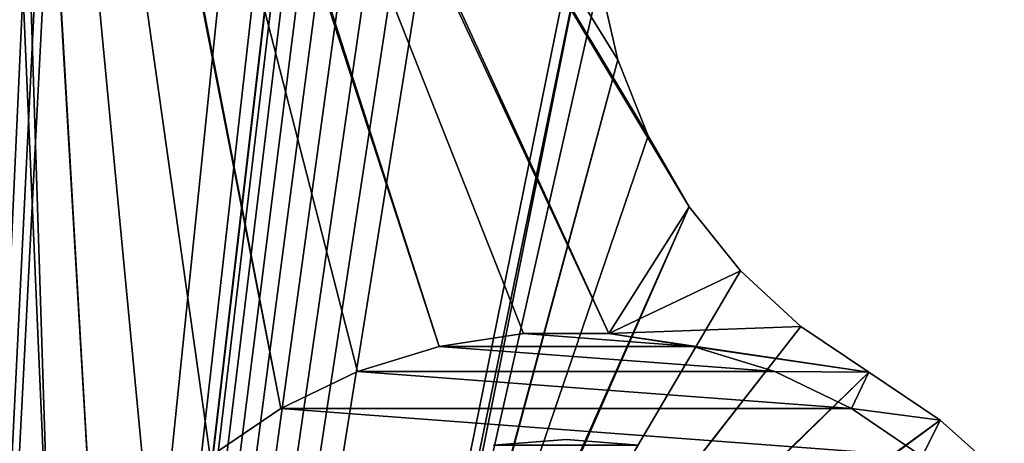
# Model space of a CAD drawing. Header units: inches. Extents: x -9.1 to 9.1, y 0 to 18.8.
# Tile 205 of 256: x -8.864 to -8.433, y 9.047 to 9.233. Entities that reach past the tile are written whole.
import ezdxf

# ---------------------------------------------------------------- set-up
doc = ezdxf.new("R2010")
doc.units = ezdxf.units.IN
doc.header["$LTSCALE"] = 65.185185
doc.header["$MEASUREMENT"] = 0
for name, color, linetype in [('103', 7, 'CONTINUOUS'), ('104', 7, 'CONTINUOUS'), ('225', 7, 'CONTINUOUS'), ('229', 7, 'CONTINUOUS'), ('671', 7, 'CONTINUOUS'), ('672', 7, 'CONTINUOUS'), ('673', 7, 'CONTINUOUS'), ('71', 7, 'CONTINUOUS'), ('77', 7, 'CONTINUOUS')]:
    doc.layers.add(name, color=color, linetype=linetype)

msp = doc.modelspace()

# ---------------------------------------------------------------- linework, layer by layer
at = {"layer": '103', "color": 253, "linetype": 'Continuous', "true_color": 0xaab4c3}
for points in [[(-8.61037, 9.2502, 6.625), (-8.60234, 9.2152, 6.625), (-8.61037, 9.2502, 6.532), (-8.61037, 9.2502, 6.625)], [(-8.60234, 9.2152, 6.625), (-8.60234, 9.2152, 6.532), (-8.61037, 9.2502, 6.532), (-8.60234, 9.2152, 6.625)], [(-8.60234, 9.2152, 6.625), (-8.58916, 9.1818, 6.625), (-8.60234, 9.2152, 6.532), (-8.60234, 9.2152, 6.625)], [(-8.58916, 9.1818, 6.625), (-8.58916, 9.1818, 6.532), (-8.60234, 9.2152, 6.532), (-8.58916, 9.1818, 6.625)], [(-8.58916, 9.1818, 6.625), (-8.57113, 9.15075, 6.625), (-8.58916, 9.1818, 6.532), (-8.58916, 9.1818, 6.625)], [(-8.57113, 9.15075, 6.625), (-8.57113, 9.15075, 6.532), (-8.58916, 9.1818, 6.532), (-8.57113, 9.15075, 6.625)], [(-8.57113, 9.15075, 6.625), (-8.54865, 9.12275, 6.625), (-8.57113, 9.15075, 6.532), (-8.57113, 9.15075, 6.625)], [(-8.54865, 9.12275, 6.625), (-8.54865, 9.12275, 6.532), (-8.57113, 9.15075, 6.532), (-8.54865, 9.12275, 6.625)], [(-8.54865, 9.12275, 6.625), (-8.52223, 9.09844, 6.625), (-8.54865, 9.12275, 6.532), (-8.54865, 9.12275, 6.625)], [(-8.52223, 9.09844, 6.625), (-8.52223, 9.09844, 6.532), (-8.54865, 9.12275, 6.532), (-8.52223, 9.09844, 6.625)], [(-8.52223, 9.09844, 6.625), (-8.49246, 9.07836, 6.625), (-8.52223, 9.09844, 6.532), (-8.52223, 9.09844, 6.625)], [(-8.49246, 9.07836, 6.625), (-8.49246, 9.07836, 6.532), (-8.52223, 9.09844, 6.532), (-8.49246, 9.07836, 6.625)]]:
    msp.add_3dface(points, dxfattribs=at)
at = {"layer": '104', "color": 253, "linetype": 'Continuous', "true_color": 0xaab4c3}
for points in [[(-8.49246, 9.07836, 6.625), (-8.46119, 9.05747, 6.625), (-8.49246, 9.07836, 6.532), (-8.49246, 9.07836, 6.625)], [(-8.46119, 9.05747, 6.625), (-8.46119, 9.05747, 6.532), (-8.49246, 9.07836, 6.532), (-8.46119, 9.05747, 6.625)], [(-8.46119, 9.05747, 6.625), (-8.43315, 9.03241, 6.625), (-8.46119, 9.05747, 6.532), (-8.46119, 9.05747, 6.625)], [(-8.43315, 9.03241, 6.625), (-8.43315, 9.03241, 6.532), (-8.46119, 9.05747, 6.532), (-8.43315, 9.03241, 6.625)]]:
    msp.add_3dface(points, dxfattribs=at)
at = {"layer": '225', "color": 252, "linetype": 'Continuous', "true_color": 0x969696}
for points in [[(-8.64368, 9.0953, 6.407), (-8.56937, 9.08973, 6.407), (-8.68063, 9.08973, 6.407), (-8.64368, 9.0953, 6.407)], [(-8.60632, 9.0953, 6.407), (-8.56937, 9.08973, 6.407), (-8.64368, 9.0953, 6.407), (-8.60632, 9.0953, 6.407)], [(-8.68063, 9.08973, 6.407), (-8.53366, 9.07872, 6.407), (-8.71634, 9.07872, 6.407), (-8.68063, 9.08973, 6.407)], [(-8.56937, 9.08973, 6.407), (-8.53366, 9.07872, 6.407), (-8.68063, 9.08973, 6.407), (-8.56937, 9.08973, 6.407)], [(-8.71634, 9.07872, 6.407), (-8.5, 9.06251, 6.407), (-8.75, 9.06251, 6.407), (-8.71634, 9.07872, 6.407)], [(-8.53366, 9.07872, 6.407), (-8.5, 9.06251, 6.407), (-8.71634, 9.07872, 6.407), (-8.53366, 9.07872, 6.407)], [(-8.75, 9.06251, 6.407), (-8.46913, 9.04146, 6.407), (-8.78087, 9.04146, 6.407), (-8.75, 9.06251, 6.407)], [(-8.5, 9.06251, 6.407), (-8.46913, 9.04146, 6.407), (-8.75, 9.06251, 6.407), (-8.5, 9.06251, 6.407)]]:
    msp.add_3dface(points, dxfattribs=at)
at = {"layer": '229', "color": 252, "linetype": 'Continuous', "true_color": 0x969696}
for points in [[(-8.68063, 9.08973, 6.532), (-8.64368, 9.0953, 6.532), (-8.68063, 9.08973, 6.407), (-8.68063, 9.08973, 6.532)], [(-8.64368, 9.0953, 6.532), (-8.64368, 9.0953, 6.407), (-8.68063, 9.08973, 6.407), (-8.64368, 9.0953, 6.532)], [(-8.64368, 9.0953, 6.532), (-8.60632, 9.0953, 6.532), (-8.64368, 9.0953, 6.407), (-8.64368, 9.0953, 6.532)], [(-8.60632, 9.0953, 6.532), (-8.60632, 9.0953, 6.407), (-8.64368, 9.0953, 6.407), (-8.60632, 9.0953, 6.532)], [(-8.60632, 9.0953, 6.532), (-8.56937, 9.08973, 6.532), (-8.60632, 9.0953, 6.407), (-8.60632, 9.0953, 6.532)], [(-8.56937, 9.08973, 6.532), (-8.56937, 9.08973, 6.407), (-8.60632, 9.0953, 6.407), (-8.56937, 9.08973, 6.532)], [(-8.71633, 9.07872, 6.532), (-8.68063, 9.08973, 6.407), (-8.71634, 9.07872, 6.407), (-8.71633, 9.07872, 6.532)], [(-8.71633, 9.07872, 6.532), (-8.68063, 9.08973, 6.532), (-8.68063, 9.08973, 6.407), (-8.71633, 9.07872, 6.532)], [(-8.56937, 9.08973, 6.532), (-8.53367, 9.07872, 6.532), (-8.56937, 9.08973, 6.407), (-8.56937, 9.08973, 6.532)], [(-8.53367, 9.07872, 6.532), (-8.53366, 9.07872, 6.407), (-8.56937, 9.08973, 6.407), (-8.53367, 9.07872, 6.532)], [(-8.75, 9.06251, 6.532), (-8.71633, 9.07872, 6.532), (-8.71634, 9.07872, 6.407), (-8.75, 9.06251, 6.532)], [(-8.75, 9.06251, 6.532), (-8.71634, 9.07872, 6.407), (-8.75, 9.06251, 6.407), (-8.75, 9.06251, 6.532)], [(-8.53367, 9.07872, 6.532), (-8.5, 9.06251, 6.532), (-8.53366, 9.07872, 6.407), (-8.53367, 9.07872, 6.532)], [(-8.5, 9.06251, 6.532), (-8.5, 9.06251, 6.407), (-8.53366, 9.07872, 6.407), (-8.5, 9.06251, 6.532)], [(-8.78087, 9.04146, 6.532), (-8.75, 9.06251, 6.532), (-8.75, 9.06251, 6.407), (-8.78087, 9.04146, 6.532)], [(-8.78087, 9.04146, 6.532), (-8.75, 9.06251, 6.407), (-8.78087, 9.04146, 6.407), (-8.78087, 9.04146, 6.532)], [(-8.5, 9.06251, 6.532), (-8.46913, 9.04146, 6.532), (-8.5, 9.06251, 6.407), (-8.5, 9.06251, 6.532)], [(-8.46913, 9.04146, 6.532), (-8.46913, 9.04146, 6.407), (-8.5, 9.06251, 6.407), (-8.46913, 9.04146, 6.532)]]:
    msp.add_3dface(points, dxfattribs=at)
at = {"layer": '671', "color": 252, "linetype": 'Continuous', "true_color": 0x969696}
msp.add_3dface([(-8.625, 9.049, 6.319), (-8.65676, 9.0465, 6.319), (-8.59324, 9.0465, 6.319), (-8.625, 9.049, 6.319)], dxfattribs=at)
at = {"layer": '672', "color": 252, "linetype": 'Continuous', "true_color": 0x969696}
msp.add_3dface([(-8.625, 9.049, 6.294), (-8.59324, 9.0465, 6.294), (-8.65676, 9.0465, 6.294), (-8.625, 9.049, 6.294)], dxfattribs=at)
at = {"layer": '673', "color": 252, "linetype": 'Continuous', "true_color": 0x969696}
for points in [[(-8.65676, 9.0465, 6.319), (-8.625, 9.049, 6.319), (-8.65676, 9.0465, 6.294), (-8.65676, 9.0465, 6.319)], [(-8.625, 9.049, 6.319), (-8.625, 9.049, 6.294), (-8.65676, 9.0465, 6.294), (-8.625, 9.049, 6.319)], [(-8.625, 9.049, 6.319), (-8.59324, 9.0465, 6.319), (-8.625, 9.049, 6.294), (-8.625, 9.049, 6.319)], [(-8.59324, 9.0465, 6.319), (-8.59324, 9.0465, 6.294), (-8.625, 9.049, 6.294), (-8.59324, 9.0465, 6.319)]]:
    msp.add_3dface(points, dxfattribs=at)
at = {"layer": '71', "color": 253, "linetype": 'Continuous', "true_color": 0xaab4c3}
for points in [[(-8.87793, 10.83086, 6.625), (-8.932, 7.73936, 6.625), (-8.85752, 10.82558, 6.625), (-8.87793, 10.83086, 6.625)], [(-8.85752, 10.82558, 6.625), (-8.932, 7.73936, 6.625), (-8.8383, 10.81695, 6.625), (-8.85752, 10.82558, 6.625)], [(-8.8383, 10.81695, 6.625), (-8.932, 7.73936, 6.625), (-8.8208, 10.80521, 6.625), (-8.8383, 10.81695, 6.625)], [(-8.8208, 10.80521, 6.625), (-8.932, 7.73936, 6.625), (-8.80551, 10.7907, 6.625), (-8.8208, 10.80521, 6.625)], [(-8.80551, 10.7907, 6.625), (-8.932, 7.73936, 6.625), (-8.79289, 10.77382, 6.625), (-8.80551, 10.7907, 6.625)], [(-8.79289, 10.77382, 6.625), (-8.932, 7.73936, 6.625), (-8.78328, 10.75507, 6.625), (-8.79289, 10.77382, 6.625)], [(-8.932, 7.73936, 6.625), (-8.77695, 10.73497, 6.625), (-8.78328, 10.75507, 6.625), (-8.932, 7.73936, 6.625)], [(-8.67192, 10.26614, 6.625), (-8.77695, 10.73497, 6.625), (-8.932, 7.73936, 6.625), (-8.67192, 10.26614, 6.625)], [(-8.65374, 10.20256, 6.625), (-8.67192, 10.26614, 6.625), (-8.932, 7.73936, 6.625), (-8.65374, 10.20256, 6.625)], [(-8.65374, 10.20256, 6.625), (-8.932, 7.73936, 6.625), (-8.69827, 9.74057, 6.625), (-8.65374, 10.20256, 6.625)], [(-8.69827, 9.74057, 6.625), (-8.932, 7.73936, 6.625), (-8.6997, 9.726, 6.625), (-8.69827, 9.74057, 6.625)], [(-8.6997, 9.726, 6.625), (-8.932, 7.73936, 6.625), (-8.69827, 9.71143, 6.625), (-8.6997, 9.726, 6.625)], [(-8.69827, 9.71143, 6.625), (-8.932, 7.73936, 6.625), (-8.69402, 9.69741, 6.625), (-8.69827, 9.71143, 6.625)], [(-8.69402, 9.69741, 6.625), (-8.932, 7.73936, 6.625), (-8.68711, 9.6845, 6.625), (-8.69402, 9.69741, 6.625)], [(-8.68711, 9.6845, 6.625), (-8.932, 7.73936, 6.625), (-8.67782, 9.67318, 6.625), (-8.68711, 9.6845, 6.625)], [(-8.67782, 9.67318, 6.625), (-8.932, 7.73936, 6.625), (-8.6665, 9.66389, 6.625), (-8.67782, 9.67318, 6.625)], [(-8.6665, 9.66389, 6.625), (-8.932, 7.73936, 6.625), (-8.65359, 9.65698, 6.625), (-8.6665, 9.66389, 6.625)], [(-8.65359, 9.65698, 6.625), (-8.932, 7.73936, 6.625), (-8.63957, 9.65273, 6.625), (-8.65359, 9.65698, 6.625)], [(-8.932, 7.73936, 6.625), (-8.625, 9.6513, 6.625), (-8.63957, 9.65273, 6.625), (-8.932, 7.73936, 6.625)], [(-8.932, 7.73936, 6.625), (-8.61037, 9.3218, 6.625), (-8.625, 9.6513, 6.625), (-8.932, 7.73936, 6.625)], [(-8.61307, 9.286, 6.625), (-8.61037, 9.3218, 6.625), (-8.932, 7.73936, 6.625), (-8.61307, 9.286, 6.625)], [(-8.61307, 9.286, 6.625), (-8.932, 7.73936, 6.625), (-8.69827, 8.86057, 6.625), (-8.61307, 9.286, 6.625)], [(-8.61037, 9.2502, 6.625), (-8.61307, 9.286, 6.625), (-8.69827, 8.86057, 6.625), (-8.61037, 9.2502, 6.625)], [(-8.60234, 9.2152, 6.625), (-8.61037, 9.2502, 6.625), (-8.69827, 8.86057, 6.625), (-8.60234, 9.2152, 6.625)], [(-8.69402, 8.87459, 6.625), (-8.60234, 9.2152, 6.625), (-8.69827, 8.86057, 6.625), (-8.69402, 8.87459, 6.625)], [(-8.58916, 9.1818, 6.625), (-8.60234, 9.2152, 6.625), (-8.69402, 8.87459, 6.625), (-8.58916, 9.1818, 6.625)], [(-8.57113, 9.15075, 6.625), (-8.58916, 9.1818, 6.625), (-8.69402, 8.87459, 6.625), (-8.57113, 9.15075, 6.625)], [(-8.68711, 8.8875, 6.625), (-8.57113, 9.15075, 6.625), (-8.69402, 8.87459, 6.625), (-8.68711, 8.8875, 6.625)], [(-8.54865, 9.12275, 6.625), (-8.57113, 9.15075, 6.625), (-8.68711, 8.8875, 6.625), (-8.54865, 9.12275, 6.625)], [(-8.52223, 9.09844, 6.625), (-8.54865, 9.12275, 6.625), (-8.68711, 8.8875, 6.625), (-8.52223, 9.09844, 6.625)], [(-8.67782, 8.89882, 6.625), (-8.52223, 9.09844, 6.625), (-8.68711, 8.8875, 6.625), (-8.67782, 8.89882, 6.625)], [(-8.49246, 9.07836, 6.625), (-8.52223, 9.09844, 6.625), (-8.67782, 8.89882, 6.625), (-8.49246, 9.07836, 6.625)], [(-8.6665, 8.90811, 6.625), (-8.49246, 9.07836, 6.625), (-8.67782, 8.89882, 6.625), (-8.6665, 8.90811, 6.625)], [(-8.46119, 9.05747, 6.625), (-8.49246, 9.07836, 6.625), (-8.6665, 8.90811, 6.625), (-8.46119, 9.05747, 6.625)], [(-8.65359, 8.91502, 6.625), (-8.46119, 9.05747, 6.625), (-8.6665, 8.90811, 6.625), (-8.65359, 8.91502, 6.625)], [(-8.43315, 9.03241, 6.625), (-8.46119, 9.05747, 6.625), (-8.65359, 8.91502, 6.625), (-8.43315, 9.03241, 6.625)]]:
    msp.add_3dface(points, dxfattribs=at)
at = {"layer": '77', "color": 253, "linetype": 'Continuous', "true_color": 0xaab4c3}
for points in [[(-8.87793, 7.74114, 6.532), (-8.932, 10.83264, 6.532), (-8.85752, 7.74642, 6.532), (-8.87793, 7.74114, 6.532)], [(-8.85752, 7.74642, 6.532), (-8.932, 10.83264, 6.532), (-8.875, 8.846, 6.532), (-8.85752, 7.74642, 6.532)], [(-8.932, 10.83264, 6.532), (-8.875, 9.726, 6.532), (-8.85024, 8.95447, 6.532), (-8.932, 10.83264, 6.532)], [(-8.87221, 8.88326, 6.532), (-8.932, 10.83264, 6.532), (-8.86389, 8.91969, 6.532), (-8.87221, 8.88326, 6.532)], [(-8.86389, 8.91969, 6.532), (-8.932, 10.83264, 6.532), (-8.85024, 8.95447, 6.532), (-8.86389, 8.91969, 6.532)], [(-8.875, 9.726, 6.532), (-8.87221, 9.68874, 6.532), (-8.83156, 8.98683, 6.532), (-8.875, 9.726, 6.532)], [(-8.85024, 8.95447, 6.532), (-8.875, 9.726, 6.532), (-8.83156, 8.98683, 6.532), (-8.85024, 8.95447, 6.532)], [(-8.87221, 9.68874, 6.532), (-8.86389, 9.65231, 6.532), (-8.75, 9.06251, 6.532), (-8.87221, 9.68874, 6.532)], [(-8.83156, 8.98683, 6.532), (-8.87221, 9.68874, 6.532), (-8.80826, 9.01604, 6.532), (-8.83156, 8.98683, 6.532)], [(-8.80826, 9.01604, 6.532), (-8.87221, 9.68874, 6.532), (-8.78087, 9.04146, 6.532), (-8.80826, 9.01604, 6.532)], [(-8.78087, 9.04146, 6.532), (-8.87221, 9.68874, 6.532), (-8.75, 9.06251, 6.532), (-8.78087, 9.04146, 6.532)], [(-8.86389, 9.65231, 6.532), (-8.85024, 9.61753, 6.532), (-8.68063, 9.08973, 6.532), (-8.86389, 9.65231, 6.532)], [(-8.75, 9.06251, 6.532), (-8.86389, 9.65231, 6.532), (-8.71633, 9.07872, 6.532), (-8.75, 9.06251, 6.532)], [(-8.71633, 9.07872, 6.532), (-8.86389, 9.65231, 6.532), (-8.68063, 9.08973, 6.532), (-8.71633, 9.07872, 6.532)], [(-8.85024, 9.61753, 6.532), (-8.83156, 9.58517, 6.532), (-8.60632, 9.0953, 6.532), (-8.85024, 9.61753, 6.532)], [(-8.68063, 9.08973, 6.532), (-8.85024, 9.61753, 6.532), (-8.64368, 9.0953, 6.532), (-8.68063, 9.08973, 6.532)], [(-8.64368, 9.0953, 6.532), (-8.85024, 9.61753, 6.532), (-8.60632, 9.0953, 6.532), (-8.64368, 9.0953, 6.532)], [(-8.58916, 9.1818, 6.532), (-8.57113, 9.15075, 6.532), (-8.83156, 9.58517, 6.532), (-8.58916, 9.1818, 6.532)], [(-8.83156, 9.58517, 6.532), (-8.57113, 9.15075, 6.532), (-8.60632, 9.0953, 6.532), (-8.83156, 9.58517, 6.532)], [(-8.60234, 9.2152, 6.532), (-8.58916, 9.1818, 6.532), (-8.83156, 9.58517, 6.532), (-8.60234, 9.2152, 6.532)], [(-8.61037, 9.2502, 6.532), (-8.60234, 9.2152, 6.532), (-8.83156, 9.58517, 6.532), (-8.61037, 9.2502, 6.532)], [(-8.57113, 9.15075, 6.532), (-8.54865, 9.12275, 6.532), (-8.60632, 9.0953, 6.532), (-8.57113, 9.15075, 6.532)], [(-8.54865, 9.12275, 6.532), (-8.52223, 9.09844, 6.532), (-8.60632, 9.0953, 6.532), (-8.54865, 9.12275, 6.532)], [(-8.52223, 9.09844, 6.532), (-8.49246, 9.07836, 6.532), (-8.60632, 9.0953, 6.532), (-8.52223, 9.09844, 6.532)], [(-8.60632, 9.0953, 6.532), (-8.49246, 9.07836, 6.532), (-8.56937, 9.08973, 6.532), (-8.60632, 9.0953, 6.532)], [(-8.56937, 9.08973, 6.532), (-8.49246, 9.07836, 6.532), (-8.53367, 9.07872, 6.532), (-8.56937, 9.08973, 6.532)], [(-8.53367, 9.07872, 6.532), (-8.49246, 9.07836, 6.532), (-8.5, 9.06251, 6.532), (-8.53367, 9.07872, 6.532)], [(-8.49246, 9.07836, 6.532), (-8.46119, 9.05747, 6.532), (-8.5, 9.06251, 6.532), (-8.49246, 9.07836, 6.532)], [(-8.5, 9.06251, 6.532), (-8.46119, 9.05747, 6.532), (-8.46913, 9.04146, 6.532), (-8.5, 9.06251, 6.532)], [(-8.46119, 9.05747, 6.532), (-8.43315, 9.03241, 6.532), (-8.46913, 9.04146, 6.532), (-8.46119, 9.05747, 6.532)]]:
    msp.add_3dface(points, dxfattribs=at)

doc.saveas('drawing.dxf')
